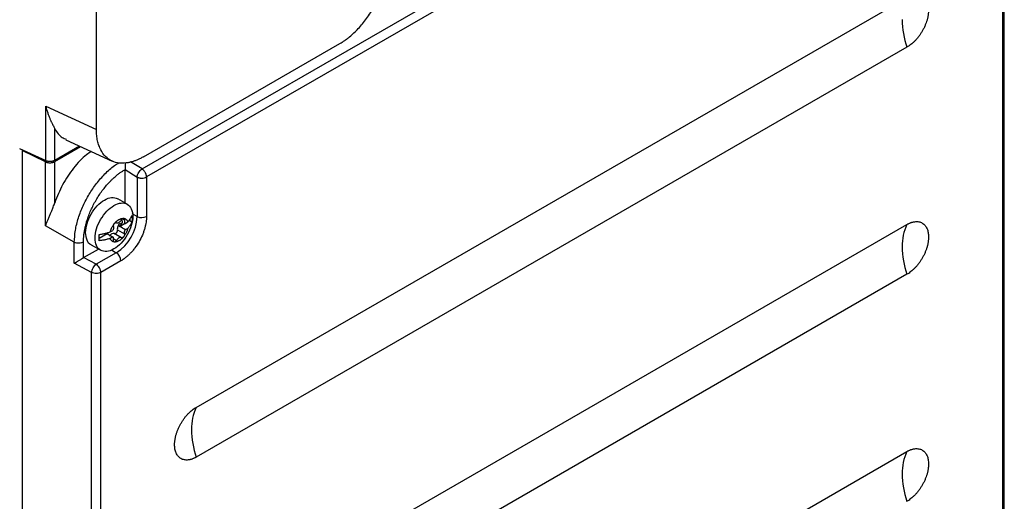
# Model space of a CAD drawing. Header units: millimetres. Extents: x 185.5 to 214.8, y 173.6 to 227.8.
# Tile 10 of 17: x 200 to 214.7, y 192.9 to 200.2. Entities that reach past the tile are written whole.
import ezdxf

# ---------------------------------------------------------------- set-up
doc = ezdxf.new("R2010")
doc.units = ezdxf.units.MM

msp = doc.modelspace()

# ---------------------------------------------------------------- linework, layer by layer
at = {"color": 7, "linetype": 'Continuous', "lineweight": 25}
for p, q in [((201.111, 198.514), (201.111, 208.877)), ((201.796, 197.922), (213.966, 204.946)), ((214.033, 204.826), (201.863, 197.802)), ((214.72, 204.184), (214.72, 181.844)), ((214.749, 181.885), (214.749, 204.225)), ((202.609, 194.338), (213.286, 200.501)), ((201.817, 198.106), (204.768, 199.809)), ((213.286, 199.752), (202.609, 193.59)), ((200.348, 198.866), (201.111, 198.514)), ((200.348, 198.051), (200.348, 198.866)), ((200.486, 198.057), (200.486, 198.525)), ((200.653, 198.362), (201.345, 198.042)), ((199.957, 198.231), (200.348, 198.051)), ((200.007, 198.208), (199.996, 198.201)), ((200.484, 198.033), (200.875, 198.259)), ((200.486, 198.057), (200.854, 198.269)), ((199.996, 198.201), (199.996, 178.66)), ((200.346, 198.029), (199.996, 198.201)), ((200.346, 197.069), (200.346, 198.029)), ((200.484, 197.414), (200.484, 198.033)), ((201.541, 197.411), (201.541, 197.915)), ((201.542, 197.915), (201.723, 197.801)), ((201.723, 197.801), (201.723, 197.207)), ((201.863, 197.802), (201.863, 197.208)), ((201.573, 197.393), (201.43, 197.475)), ((201.612, 197.175), (201.612, 197.148)), ((200.778, 196.82), (200.346, 197.069)), ((201.459, 197.059), (201.54, 197.106)), ((201.482, 197.088), (201.461, 197.1)), ((201.542, 197.105), (201.581, 197.127)), ((201.581, 197.029), (201.542, 197.007)), ((201.583, 197.131), (201.612, 197.148)), ((201.612, 197.148), (201.644, 197.129)), ((202.609, 190.925), (213.286, 197.087)), ((201.149, 196.88), (201.27, 196.95)), ((201.318, 196.976), (201.357, 196.998)), ((201.357, 196.9), (201.318, 196.878)), ((201.485, 196.889), (201.379, 196.95)), ((201.426, 197.009), (201.532, 196.948)), ((200.778, 196.506), (200.778, 196.82)), ((200.917, 196.589), (200.916, 196.822)), ((201.03, 196.783), (201.174, 196.7)), ((200.917, 196.589), (201.141, 196.718)), ((201.107, 196.489), (200.918, 196.589)), ((201.408, 196.663), (201.107, 196.489)), ((201.038, 196.365), (200.778, 196.506)), ((201.478, 196.541), (201.176, 196.367)), ((201.038, 174.025), (201.038, 196.365)), ((201.176, 174.028), (201.176, 196.367)), ((213.286, 196.339), (202.609, 190.176)), ((202.609, 187.511), (213.286, 193.674))]:
    msp.add_line(p, q, dxfattribs=at)
at = {"color": 8, "linetype": 'Continuous', "lineweight": 25}
for p, q in [((201.796, 197.922), (201.623, 198.029)), ((201.532, 197.152), (201.503, 197.169)), ((201.723, 197.207), (201.649, 197.249)), ((201.369, 196.875), (201.414, 196.848)), ((201.336, 196.707), (201.408, 196.663))]:
    msp.add_line(p, q, dxfattribs=at)
at = {"color": 7, "linetype": 'Continuous', "lineweight": 25}
for centre, radius, start, end in [((214.582, 200.187), 1.367, 180.8094, 198.5278), ((201.04, 197.238), 0.683, 302.6023, 357.3977), ((201.792, 197.345), 0.154, 243.24, 297.3371), ((213.946, 196.773), 0.731, 154.5377, 181.5151), ((214.582, 196.773), 1.367, 180.8094, 198.5278), ((201.324, 196.534), 0.154, 2.6492, 56.7734), ((203.269, 194.024), 0.731, 154.5377, 181.5151), ((203.905, 194.024), 1.367, 180.8094, 198.5278), ((213.946, 193.359), 0.731, 154.5377, 181.5151), ((214.582, 193.359), 1.367, 180.8094, 198.5278)]:
    msp.add_arc(centre, radius, start, end, dxfattribs=at)
for points, knots in [([(204.768, 199.809), (204.775, 199.813), (204.789, 199.821), (204.811, 199.835), (204.832, 199.849), (204.854, 199.864), (204.875, 199.88), (204.912, 199.908), (204.963, 199.952), (205.029, 200.016), (205.093, 200.087), (205.176, 200.19), (205.271, 200.333), (205.347, 200.487), (205.396, 200.611), (205.425, 200.702), (205.447, 200.79), (205.461, 200.866), (205.469, 200.929), (205.473, 200.981), (205.474, 201.015), (205.474, 201.032)], [0, 0, 0, 0, 0.019474, 0.038913, 0.058334, 0.077754, 0.097194, 0.116669, 0.178435, 0.240221, 0.304525, 0.368853, 0.500007, 0.63116, 0.695454, 0.759792, 0.821544, 0.883344, 0.92224, 0.961077, 1, 1, 1, 1]), ([(213.61, 200.313), (213.61, 200.307), (213.61, 200.296), (213.609, 200.277), (213.607, 200.259), (213.605, 200.24), (213.602, 200.221), (213.598, 200.202), (213.593, 200.182), (213.586, 200.155), (213.575, 200.12), (213.558, 200.078), (213.538, 200.035), (213.516, 199.994), (213.491, 199.954), (213.464, 199.915), (213.436, 199.88), (213.407, 199.848), (213.377, 199.819), (213.347, 199.793), (213.317, 199.771), (213.297, 199.758), (213.286, 199.752)], [0, 0, 0, 0, 0.030233, 0.060268, 0.090169, 0.120005, 0.149844, 0.179752, 0.209798, 0.240047, 0.304323, 0.368671, 0.434315, 0.500032, 0.565676, 0.631394, 0.695669, 0.760018, 0.82027, 0.879991, 0.939721, 1, 1, 1, 1]), ([(200.348, 198.866), (200.35, 198.86), (200.354, 198.844), (200.364, 198.811), (200.378, 198.767), (200.395, 198.721), (200.413, 198.676), (200.432, 198.634), (200.449, 198.599), (200.463, 198.57), (200.475, 198.546), (200.482, 198.532), (200.486, 198.525)], [0, 0, 0, 0, 0.04349, 0.124781, 0.249884, 0.38447, 0.500097, 0.629884, 0.749612, 0.835806, 0.919211, 1, 1, 1, 1]), ([(200.486, 198.525), (200.517, 198.474), (200.562, 198.402), (200.636, 198.378), (200.657, 198.37)], [0, 0, 0, 0, 0.712174, 1, 1, 1, 1]), ([(201.817, 198.106), (201.809, 198.101), (201.794, 198.093), (201.771, 198.081), (201.748, 198.07), (201.726, 198.06), (201.704, 198.051), (201.682, 198.043), (201.66, 198.035), (201.639, 198.029), (201.618, 198.024), (201.597, 198.019), (201.577, 198.015), (201.518, 198.007), (201.426, 198.009), (201.314, 198.05), (201.223, 198.127), (201.173, 198.21), (201.148, 198.274), (201.137, 198.309), (201.127, 198.346), (201.12, 198.385), (201.115, 198.426), (201.112, 198.469), (201.111, 198.499), (201.111, 198.514)], [0, 0, 0, 0, 0.020819, 0.041493, 0.062023, 0.08241, 0.102652, 0.12275, 0.142705, 0.162516, 0.182183, 0.201707, 0.221087, 0.240324, 0.37109, 0.50001, 0.628926, 0.759696, 0.792757, 0.826241, 0.860147, 0.894475, 0.929227, 0.964402, 1, 1, 1, 1]), ([(200.348, 198.051), (200.351, 198.049), (200.356, 198.047), (200.365, 198.044), (200.373, 198.042), (200.381, 198.041), (200.389, 198.04), (200.397, 198.039), (200.404, 198.038), (200.411, 198.038), (200.422, 198.039), (200.437, 198.04), (200.456, 198.044), (200.472, 198.05), (200.481, 198.054), (200.486, 198.057)], [0, 0, 0, 0, 0.069317, 0.135209, 0.197674, 0.256714, 0.312327, 0.364513, 0.413273, 0.458605, 0.500511, 0.630175, 0.756638, 0.87991, 1, 1, 1, 1]), ([(201.035, 198.185), (201.01, 198.17), (200.915, 198.11), (200.762, 197.938), (200.591, 197.69), (200.52, 197.506), (200.484, 197.414)], [0, 0, 0, 0, 0.103508, 0.401872, 0.699341, 1, 1, 1, 1]), ([(200.346, 198.029), (200.349, 198.028), (200.353, 198.026), (200.361, 198.023), (200.369, 198.021), (200.38, 198.018), (200.396, 198.016), (200.416, 198.015), (200.436, 198.017), (200.454, 198.021), (200.47, 198.026), (200.479, 198.031), (200.484, 198.033)], [0, 0, 0, 0, 0.060417, 0.12037, 0.180365, 0.240911, 0.370376, 0.500177, 0.629624, 0.759409, 0.879618, 1, 1, 1, 1]), ([(200.916, 196.822), (200.916, 196.83), (200.916, 196.847), (200.917, 196.873), (200.919, 196.899), (200.921, 196.925), (200.925, 196.952), (200.929, 196.979), (200.935, 197.015), (200.945, 197.059), (200.957, 197.106), (200.969, 197.147), (200.981, 197.185), (200.995, 197.224), (201.01, 197.263), (201.032, 197.315), (201.063, 197.379), (201.104, 197.454), (201.149, 197.527), (201.198, 197.597), (201.25, 197.663), (201.296, 197.714), (201.333, 197.753), (201.371, 197.79), (201.406, 197.82), (201.445, 197.851), (201.477, 197.873), (201.511, 197.896), (201.532, 197.909), (201.541, 197.915)], [0, 0, 0, 0, 0.0219677, 0.0439449, 0.0659276, 0.0879119, 0.1098943, 0.1318715, 0.1542448, 0.1974665, 0.237988, 0.2637695, 0.2952315, 0.3266927, 0.3566067, 0.3867475, 0.4482661, 0.5097778, 0.5714193, 0.6322845, 0.6935982, 0.7549117, 0.7857276, 0.8159453, 0.8756676, 0.8949406, 0.9363169, 0.971781, 1, 1, 1, 1]), ([(201.543, 198.013), (201.543, 198.008), (201.544, 197.997), (201.543, 197.977), (201.543, 197.956), (201.542, 197.934), (201.542, 197.921), (201.542, 197.915)], [0, 0, 0, 0, 0.154517, 0.375164, 0.57724, 0.791066, 1, 1, 1, 1]), ([(201.723, 197.801), (201.723, 197.822), (201.732, 197.847), (201.759, 197.892), (201.778, 197.911), (201.796, 197.922)], [0, 0, 0, 0, 0.5, 0.5, 1, 1, 1, 1]), ([(201.863, 197.802), (201.863, 197.804), (201.862, 197.81), (201.861, 197.819), (201.859, 197.828), (201.857, 197.838), (201.853, 197.848), (201.849, 197.858), (201.842, 197.871), (201.833, 197.886), (201.822, 197.9), (201.809, 197.912), (201.801, 197.918), (201.796, 197.922)], [0, 0, 0, 0, 0.067513, 0.134507, 0.202252, 0.271874, 0.344304, 0.420265, 0.500265, 0.621247, 0.759446, 0.863499, 1, 1, 1, 1]), ([(201.723, 197.801), (201.725, 197.8), (201.729, 197.797), (201.737, 197.794), (201.745, 197.791), (201.755, 197.789), (201.764, 197.787), (201.774, 197.786), (201.781, 197.785), (201.787, 197.785), (201.79, 197.785), (201.791, 197.785), (201.792, 197.785), (201.792, 197.785), (201.793, 197.785), (201.793, 197.785), (201.793, 197.785), (201.793, 197.785), (201.793, 197.785), (201.793, 197.785), (201.793, 197.785), (201.793, 197.785), (201.793, 197.785), (201.793, 197.785), (201.793, 197.785), (201.793, 197.785), (201.793, 197.785), (201.793, 197.785), (201.793, 197.785), (201.793, 197.785), (201.793, 197.785), (201.793, 197.785), (201.793, 197.785), (201.793, 197.785), (201.793, 197.785), (201.793, 197.785), (201.793, 197.785), (201.793, 197.785), (201.793, 197.785), (201.793, 197.785), (201.793, 197.785), (201.793, 197.785), (201.793, 197.785), (201.793, 197.785), (201.793, 197.785), (201.793, 197.785), (201.793, 197.785), (201.793, 197.785), (201.793, 197.785), (201.793, 197.785), (201.793, 197.785), (201.793, 197.785), (201.793, 197.785), (201.793, 197.785), (201.793, 197.785), (201.793, 197.785), (201.793, 197.785), (201.793, 197.785), (201.793, 197.785)], [0, 0, 0, 0, 0.12011, 0.240219, 0.360329, 0.480438, 0.663238, 0.737497, 0.868383, 0.934145, 0.967067, 0.983533, 0.991766, 0.995883, 0.995947, 0.996012, 0.996076, 0.99614, 0.996205, 0.996269, 0.996333, 0.996398, 0.996462, 0.996526, 0.996591, 0.996655, 0.996719, 0.996784, 0.996848, 0.996912, 0.996977, 0.997041, 0.997105, 0.99717, 0.997234, 0.997298, 0.997363, 0.997427, 0.997491, 0.997556, 0.99762, 0.997684, 0.997749, 0.997813, 0.997877, 0.997942, 0.998006, 0.99807, 0.998135, 0.998199, 0.998263, 0.998328, 0.998392, 0.998456, 0.99852, 0.998585, 0.998649, 1, 1, 1, 1]), ([(200.947, 196.966), (200.952, 197.011), (200.96, 197.101), (201.026, 197.248), (201.119, 197.374), (201.23, 197.463), (201.343, 197.505), (201.401, 197.485), (201.43, 197.475)], [0, 0, 0, 0, 0.166685, 0.333371, 0.500056, 0.666741, 0.833426, 1, 1, 1, 1]), ([(200.346, 197.069), (200.349, 197.075), (200.353, 197.089), (200.361, 197.109), (200.37, 197.131), (200.379, 197.153), (200.389, 197.177), (200.4, 197.201), (200.414, 197.234), (200.43, 197.272), (200.447, 197.313), (200.461, 197.349), (200.473, 197.382), (200.48, 197.404), (200.484, 197.414)], [0, 0, 0, 0, 0.066684, 0.13496, 0.204828, 0.27629, 0.349345, 0.423995, 0.500239, 0.637312, 0.749617, 0.839325, 0.922768, 1, 1, 1, 1]), ([(201.091, 196.883), (201.091, 196.926), (201.098, 196.973), (201.126, 197.068), (201.147, 197.116), (201.2, 197.207), (201.231, 197.249), (201.299, 197.322), (201.336, 197.352), (201.373, 197.373)], [0, 0, 0, 0, 0.25, 0.25, 0.5, 0.5, 0.75, 0.75, 1, 1, 1, 1]), ([(201.373, 197.373), (201.41, 197.394), (201.447, 197.407), (201.516, 197.414), (201.547, 197.408), (201.6, 197.378), (201.62, 197.353), (201.649, 197.291), (201.656, 197.252), (201.656, 197.209)], [0, 0, 0, 0, 0.25, 0.25, 0.5, 0.5, 0.75, 0.75, 1, 1, 1, 1]), ([(201.656, 197.209), (201.656, 197.167), (201.649, 197.12), (201.62, 197.024), (201.6, 196.976), (201.547, 196.885), (201.516, 196.843), (201.447, 196.771), (201.41, 196.741), (201.373, 196.72)], [0, 0, 0, 0, 0.25, 0.25, 0.5, 0.5, 0.75, 0.75, 1, 1, 1, 1]), ([(201.449, 197.162), (201.453, 197.164), (201.46, 197.168), (201.47, 197.172), (201.481, 197.176), (201.491, 197.178), (201.501, 197.18), (201.507, 197.18), (201.51, 197.181)], [0, 0, 0, 0, 0.168267, 0.334371, 0.499454, 0.664669, 0.831152, 1, 1, 1, 1]), ([(201.863, 197.208), (201.863, 197.203), (201.863, 197.192), (201.862, 197.175), (201.86, 197.158), (201.859, 197.141), (201.855, 197.114), (201.848, 197.077), (201.836, 197.028), (201.82, 196.979), (201.794, 196.911), (201.752, 196.828), (201.7, 196.75), (201.655, 196.693), (201.62, 196.654), (201.584, 196.62), (201.552, 196.592), (201.525, 196.572), (201.501, 196.555), (201.486, 196.546), (201.478, 196.541)], [0, 0, 0, 0, 0.023334, 0.046627, 0.069908, 0.093211, 0.116565, 0.178298, 0.240092, 0.304399, 0.368768, 0.500006, 0.631244, 0.695551, 0.759919, 0.821652, 0.883446, 0.922308, 0.961111, 1, 1, 1, 1]), ([(201.485, 197.156), (201.486, 197.158), (201.488, 197.161), (201.491, 197.165), (201.495, 197.17), (201.499, 197.174), (201.503, 197.177), (201.505, 197.178)], [0, 0, 0, 0, 0.166598, 0.332302, 0.500208, 0.749373, 1, 1, 1, 1]), ([(201.51, 197.181), (201.512, 197.181), (201.515, 197.182), (201.519, 197.182), (201.523, 197.181), (201.525, 197.18), (201.526, 197.179)], [0, 0, 0, 0, 0.253885, 0.499716, 0.745702, 1, 1, 1, 1]), ([(201.526, 197.179), (201.529, 197.178), (201.534, 197.177), (201.541, 197.175), (201.548, 197.171), (201.554, 197.167), (201.561, 197.161), (201.568, 197.152), (201.576, 197.141), (201.579, 197.132), (201.581, 197.127)], [0, 0, 0, 0, 0.099828, 0.199319, 0.298904, 0.399016, 0.500082, 0.666075, 0.832083, 1, 1, 1, 1]), ([(201.526, 197.179), (201.527, 197.178), (201.529, 197.176), (201.531, 197.173), (201.533, 197.168), (201.533, 197.161), (201.532, 197.155), (201.532, 197.152)], [0, 0, 0, 0, 0.16689, 0.332096, 0.500312, 0.749414, 1, 1, 1, 1]), ([(201.581, 197.127), (201.585, 197.131), (201.593, 197.14), (201.603, 197.153), (201.613, 197.167), (201.622, 197.18), (201.631, 197.195), (201.638, 197.209), (201.642, 197.218), (201.644, 197.223)], [0, 0, 0, 0, 0.140227, 0.28133, 0.423309, 0.566165, 0.709898, 0.854509, 1, 1, 1, 1]), ([(201.644, 197.223), (201.644, 197.217), (201.645, 197.203), (201.646, 197.184), (201.646, 197.165), (201.645, 197.147), (201.644, 197.135), (201.644, 197.129)], [0, 0, 0, 0, 0.200105, 0.400053, 0.599947, 0.799895, 1, 1, 1, 1]), ([(201.318, 196.976), (201.319, 196.979), (201.321, 196.987), (201.325, 196.999), (201.329, 197.011), (201.334, 197.023), (201.34, 197.037), (201.349, 197.054), (201.36, 197.073), (201.368, 197.084), (201.373, 197.09)], [0, 0, 0, 0, 0.101107, 0.201259, 0.300867, 0.40034, 0.500082, 0.667898, 0.833871, 1, 1, 1, 1]), ([(201.367, 197.057), (201.369, 197.049), (201.37, 197.04), (201.366, 197.019), (201.362, 197.008), (201.357, 196.998)], [0, 0, 0, 0, 0.5, 0.5, 1, 1, 1, 1]), ([(201.367, 197.057), (201.367, 197.058), (201.366, 197.061), (201.366, 197.065), (201.366, 197.07), (201.367, 197.076), (201.369, 197.081), (201.37, 197.084)], [0, 0, 0, 0, 0.166598, 0.332302, 0.500208, 0.749373, 1, 1, 1, 1]), ([(201.373, 197.09), (201.374, 197.092), (201.375, 197.096), (201.379, 197.102), (201.384, 197.107), (201.387, 197.109), (201.389, 197.11)], [0, 0, 0, 0, 0.254298, 0.500284, 0.746115, 1, 1, 1, 1]), ([(201.389, 197.11), (201.392, 197.114), (201.398, 197.121), (201.408, 197.131), (201.418, 197.14), (201.428, 197.148), (201.439, 197.155), (201.446, 197.16), (201.449, 197.162)], [0, 0, 0, 0, 0.168848, 0.335331, 0.500546, 0.665629, 0.831733, 1, 1, 1, 1]), ([(201.389, 197.11), (201.39, 197.111), (201.393, 197.114), (201.398, 197.116), (201.403, 197.118), (201.409, 197.118), (201.412, 197.116), (201.414, 197.115)], [0, 0, 0, 0, 0.1668899, 0.3320963, 0.5003119, 0.7494138, 1, 1, 1, 1]), ([(201.414, 197.115), (201.415, 197.115), (201.418, 197.113), (201.421, 197.112), (201.426, 197.111), (201.432, 197.112), (201.44, 197.113), (201.449, 197.118), (201.459, 197.125), (201.469, 197.134), (201.478, 197.144), (201.482, 197.152), (201.485, 197.156)], [0, 0, 0, 0, 0.062799, 0.125001, 0.187262, 0.250239, 0.374965, 0.500158, 0.624883, 0.750076, 0.874919, 1, 1, 1, 1]), ([(201.461, 197.1), (201.448, 197.089), (201.437, 197.073), (201.424, 197.039), (201.422, 197.021), (201.426, 197.009)], [0, 0, 0, 0, 0.5, 0.5, 1, 1, 1, 1]), ([(201.482, 197.088), (201.491, 197.095), (201.498, 197.106), (201.505, 197.129), (201.505, 197.139), (201.5, 197.146)], [0, 0, 0, 0, 0.5, 0.5, 1, 1, 1, 1]), ([(201.581, 197.029), (201.58, 197.025), (201.578, 197.017), (201.574, 197.005), (201.57, 196.993), (201.565, 196.982), (201.559, 196.967), (201.55, 196.951), (201.539, 196.932), (201.531, 196.92), (201.526, 196.914)], [0, 0, 0, 0, 0.101107, 0.201259, 0.300867, 0.40034, 0.500082, 0.667898, 0.833871, 1, 1, 1, 1]), ([(201.532, 197.152), (201.531, 197.149), (201.53, 197.144), (201.53, 197.137), (201.53, 197.13), (201.531, 197.121), (201.534, 197.112), (201.539, 197.107), (201.542, 197.105)], [0, 0, 0, 0, 0.125564, 0.249477, 0.373768, 0.500448, 0.749481, 1, 1, 1, 1]), ([(201.644, 197.129), (201.642, 197.123), (201.638, 197.113), (201.631, 197.099), (201.622, 197.084), (201.613, 197.07), (201.603, 197.056), (201.593, 197.042), (201.585, 197.034), (201.581, 197.029)], [0, 0, 0, 0, 0.145491, 0.290102, 0.433835, 0.576691, 0.71867, 0.859773, 1, 1, 1, 1]), ([(213.286, 197.087), (213.292, 197.09), (213.302, 197.096), (213.317, 197.103), (213.332, 197.11), (213.347, 197.116), (213.362, 197.121), (213.377, 197.125), (213.391, 197.128), (213.411, 197.131), (213.436, 197.132), (213.464, 197.129), (213.491, 197.122), (213.516, 197.11), (213.538, 197.095), (213.558, 197.075), (213.575, 197.052), (213.588, 197.026), (213.598, 196.997), (213.605, 196.967), (213.61, 196.935), (213.61, 196.912), (213.61, 196.9)], [0, 0, 0, 0, 0.030233, 0.060268, 0.090169, 0.120005, 0.149844, 0.179752, 0.209798, 0.240047, 0.304323, 0.368671, 0.434315, 0.500032, 0.565676, 0.631394, 0.695669, 0.760018, 0.82027, 0.879991, 0.939721, 1, 1, 1, 1]), ([(201.03, 196.782), (201.03, 196.782), (201, 196.788), (200.962, 196.849), (200.952, 196.927), (200.947, 196.966)], [0, 0, 0, 0, 0.000335, 0.500167, 1, 1, 1, 1]), ([(201.373, 196.72), (201.336, 196.698), (201.299, 196.685), (201.231, 196.679), (201.2, 196.685), (201.147, 196.715), (201.126, 196.739), (201.098, 196.802), (201.091, 196.84), (201.091, 196.883)], [0, 0, 0, 0, 0.25, 0.25, 0.5, 0.5, 0.75, 0.75, 1, 1, 1, 1]), ([(201.149, 196.938), (201.157, 196.939), (201.174, 196.941), (201.2, 196.946), (201.224, 196.951), (201.249, 196.956), (201.272, 196.962), (201.296, 196.969), (201.311, 196.973), (201.318, 196.976)], [0, 0, 0, 0, 0.145491, 0.290102, 0.433835, 0.576691, 0.71867, 0.859773, 1, 1, 1, 1]), ([(201.149, 196.843), (201.149, 196.849), (201.15, 196.861), (201.151, 196.879), (201.151, 196.898), (201.15, 196.918), (201.149, 196.931), (201.149, 196.938)], [0, 0, 0, 0, 0.200105, 0.400053, 0.599947, 0.799895, 1, 1, 1, 1]), ([(201.318, 196.878), (201.311, 196.875), (201.296, 196.871), (201.272, 196.865), (201.249, 196.859), (201.224, 196.854), (201.2, 196.85), (201.174, 196.846), (201.157, 196.844), (201.149, 196.843)], [0, 0, 0, 0, 0.140227, 0.28133, 0.423309, 0.566165, 0.709898, 0.854509, 1, 1, 1, 1]), ([(201.379, 196.95), (201.37, 196.956), (201.357, 196.955), (201.33, 196.94), (201.317, 196.926), (201.308, 196.91)], [0, 0, 0, 0, 0.5, 0.5, 1, 1, 1, 1]), ([(201.373, 196.826), (201.37, 196.826), (201.365, 196.827), (201.358, 196.83), (201.351, 196.833), (201.345, 196.838), (201.338, 196.844), (201.331, 196.852), (201.323, 196.864), (201.32, 196.873), (201.318, 196.878)], [0, 0, 0, 0, 0.099828, 0.199319, 0.298904, 0.399016, 0.500082, 0.666075, 0.832083, 1, 1, 1, 1]), ([(201.367, 196.853), (201.368, 196.855), (201.369, 196.86), (201.369, 196.868), (201.369, 196.875), (201.368, 196.883), (201.365, 196.893), (201.36, 196.898), (201.357, 196.9)], [0, 0, 0, 0, 0.125564, 0.249477, 0.373768, 0.500448, 0.749481, 1, 1, 1, 1]), ([(201.379, 196.95), (201.38, 196.95), (201.382, 196.949), (201.385, 196.948), (201.389, 196.948), (201.393, 196.949), (201.397, 196.951), (201.399, 196.952)], [0, 0, 0, 0, 0.166598, 0.332302, 0.500208, 0.749373, 1, 1, 1, 1]), ([(201.399, 196.952), (201.401, 196.953), (201.403, 196.955), (201.408, 196.958), (201.412, 196.963), (201.417, 196.97), (201.422, 196.978), (201.425, 196.986), (201.427, 196.995), (201.427, 197.002), (201.426, 197.007), (201.426, 197.009)], [0, 0, 0, 0, 0.083068, 0.165796, 0.250191, 0.373709, 0.500115, 0.623629, 0.750035, 0.874284, 1, 1, 1, 1]), ([(201.485, 196.889), (201.484, 196.89), (201.481, 196.891), (201.477, 196.893), (201.473, 196.893), (201.467, 196.893), (201.459, 196.891), (201.449, 196.887), (201.44, 196.88), (201.43, 196.871), (201.421, 196.86), (201.416, 196.852), (201.414, 196.848)], [0, 0, 0, 0, 0.062799, 0.125001, 0.187262, 0.250239, 0.374965, 0.500158, 0.624883, 0.750076, 0.874919, 1, 1, 1, 1]), ([(201.51, 196.894), (201.507, 196.891), (201.501, 196.884), (201.491, 196.874), (201.481, 196.865), (201.47, 196.857), (201.46, 196.849), (201.453, 196.845), (201.449, 196.843)], [0, 0, 0, 0, 0.168848, 0.335331, 0.500546, 0.665629, 0.831733, 1, 1, 1, 1]), ([(201.505, 196.891), (201.504, 196.89), (201.501, 196.889), (201.498, 196.888), (201.494, 196.887), (201.489, 196.887), (201.486, 196.889), (201.485, 196.889)], [0, 0, 0, 0, 0.166598, 0.332302, 0.500208, 0.749373, 1, 1, 1, 1]), ([(201.526, 196.914), (201.525, 196.912), (201.523, 196.909), (201.519, 196.903), (201.515, 196.898), (201.512, 196.896), (201.51, 196.894)], [0, 0, 0, 0, 0.254298, 0.500284, 0.746115, 1, 1, 1, 1]), ([(201.532, 196.948), (201.532, 196.946), (201.533, 196.943), (201.533, 196.938), (201.532, 196.931), (201.531, 196.923), (201.528, 196.917), (201.526, 196.914)], [0, 0, 0, 0, 0.16689, 0.332096, 0.500312, 0.749414, 1, 1, 1, 1]), ([(201.532, 196.948), (201.53, 196.955), (201.529, 196.965), (201.533, 196.985), (201.536, 196.996), (201.542, 197.007)], [0, 0, 0, 0, 0.5, 0.5, 1, 1, 1, 1]), ([(213.61, 196.9), (213.61, 196.894), (213.61, 196.882), (213.609, 196.864), (213.607, 196.845), (213.605, 196.827), (213.602, 196.808), (213.598, 196.788), (213.593, 196.769), (213.586, 196.742), (213.575, 196.707), (213.558, 196.664), (213.538, 196.622), (213.516, 196.58), (213.491, 196.54), (213.464, 196.502), (213.436, 196.466), (213.407, 196.434), (213.377, 196.405), (213.347, 196.38), (213.317, 196.357), (213.297, 196.345), (213.286, 196.339)], [0, 0, 0, 0, 0.030233, 0.060268, 0.090169, 0.120005, 0.149844, 0.179752, 0.209798, 0.240047, 0.304323, 0.368671, 0.434315, 0.500032, 0.565676, 0.631394, 0.695669, 0.760018, 0.82027, 0.879991, 0.939721, 1, 1, 1, 1]), ([(200.916, 196.822), (200.898, 196.811), (200.873, 196.805), (200.822, 196.804), (200.797, 196.81), (200.778, 196.82)], [0, 0, 0, 0, 0.5, 0.5, 1, 1, 1, 1]), ([(201.373, 196.826), (201.372, 196.826), (201.37, 196.828), (201.368, 196.832), (201.366, 196.837), (201.366, 196.844), (201.367, 196.85), (201.367, 196.853)], [0, 0, 0, 0, 0.16689, 0.332096, 0.500312, 0.749414, 1, 1, 1, 1]), ([(201.389, 196.824), (201.387, 196.824), (201.384, 196.823), (201.379, 196.823), (201.375, 196.824), (201.374, 196.825), (201.373, 196.826)], [0, 0, 0, 0, 0.253885, 0.499716, 0.745702, 1, 1, 1, 1]), ([(201.449, 196.843), (201.446, 196.841), (201.439, 196.837), (201.428, 196.832), (201.418, 196.829), (201.408, 196.826), (201.398, 196.825), (201.392, 196.824), (201.389, 196.824)], [0, 0, 0, 0, 0.168267, 0.334371, 0.499454, 0.664669, 0.831152, 1, 1, 1, 1]), ([(201.414, 196.848), (201.413, 196.847), (201.411, 196.844), (201.408, 196.839), (201.404, 196.835), (201.399, 196.83), (201.396, 196.828), (201.394, 196.827)], [0, 0, 0, 0, 0.166598, 0.332302, 0.500208, 0.749373, 1, 1, 1, 1]), ([(200.778, 196.506), (200.78, 196.507), (200.785, 196.509), (200.792, 196.513), (200.798, 196.517), (200.804, 196.52), (200.813, 196.526), (200.828, 196.534), (200.847, 196.546), (200.867, 196.557), (200.883, 196.568), (200.896, 196.576), (200.907, 196.582), (200.913, 196.586), (200.916, 196.588)], [0, 0, 0, 0, 0.0700149, 0.132482, 0.1874021, 0.2347766, 0.274608, 0.4235681, 0.5512811, 0.6807251, 0.7963168, 0.8667062, 0.9343279, 1, 1, 1, 1]), ([(201.038, 196.365), (201.039, 196.386), (201.046, 196.412), (201.072, 196.458), (201.089, 196.478), (201.107, 196.489)], [0, 0, 0, 0, 0.5, 0.5, 1, 1, 1, 1]), ([(201.176, 196.367), (201.176, 196.37), (201.176, 196.375), (201.175, 196.382), (201.174, 196.389), (201.173, 196.395), (201.17, 196.404), (201.165, 196.418), (201.159, 196.43), (201.156, 196.436)], [0, 0, 0, 0, 0.121961, 0.231021, 0.327179, 0.410432, 0.480777, 0.740516, 1, 1, 1, 1]), ([(201.176, 196.367), (201.158, 196.357), (201.133, 196.351), (201.083, 196.35), (201.057, 196.355), (201.038, 196.365)], [0, 0, 0, 0, 0.5, 0.5, 1, 1, 1, 1]), ([(202.285, 193.777), (202.285, 193.783), (202.285, 193.795), (202.286, 193.813), (202.288, 193.832), (202.291, 193.85), (202.294, 193.869), (202.298, 193.889), (202.302, 193.908), (202.31, 193.935), (202.321, 193.97), (202.338, 194.013), (202.357, 194.055), (202.38, 194.097), (202.404, 194.137), (202.431, 194.175), (202.46, 194.211), (202.489, 194.243), (202.519, 194.272), (202.548, 194.297), (202.579, 194.32), (202.599, 194.332), (202.609, 194.338)], [0, 0, 0, 0, 0.030233, 0.060268, 0.090169, 0.120005, 0.149844, 0.179752, 0.209798, 0.240047, 0.304323, 0.368671, 0.434315, 0.500032, 0.565676, 0.631394, 0.695669, 0.760018, 0.82027, 0.879991, 0.939721, 1, 1, 1, 1]), ([(202.609, 193.59), (202.604, 193.587), (202.594, 193.581), (202.579, 193.574), (202.563, 193.567), (202.548, 193.561), (202.534, 193.556), (202.519, 193.552), (202.504, 193.549), (202.484, 193.546), (202.46, 193.545), (202.431, 193.548), (202.404, 193.555), (202.38, 193.567), (202.357, 193.582), (202.338, 193.602), (202.321, 193.625), (202.308, 193.651), (202.297, 193.68), (202.29, 193.71), (202.286, 193.742), (202.285, 193.765), (202.285, 193.777)], [0, 0, 0, 0, 0.030233, 0.060268, 0.090169, 0.120005, 0.149844, 0.179752, 0.209798, 0.240047, 0.304323, 0.368671, 0.434315, 0.500032, 0.565676, 0.631394, 0.695669, 0.760018, 0.82027, 0.879991, 0.939721, 1, 1, 1, 1]), ([(213.286, 193.674), (213.292, 193.676), (213.302, 193.682), (213.317, 193.69), (213.332, 193.696), (213.347, 193.702), (213.362, 193.707), (213.377, 193.711), (213.391, 193.714), (213.411, 193.717), (213.436, 193.718), (213.464, 193.716), (213.491, 193.708), (213.516, 193.697), (213.538, 193.681), (213.558, 193.661), (213.575, 193.638), (213.588, 193.612), (213.598, 193.584), (213.605, 193.554), (213.61, 193.521), (213.61, 193.498), (213.61, 193.486)], [0, 0, 0, 0, 0.030233, 0.060268, 0.090169, 0.120005, 0.149844, 0.179752, 0.209798, 0.240047, 0.304323, 0.368671, 0.434315, 0.500032, 0.565676, 0.631394, 0.695669, 0.760018, 0.82027, 0.879991, 0.939721, 1, 1, 1, 1]), ([(213.61, 193.486), (213.61, 193.48), (213.61, 193.468), (213.609, 193.45), (213.607, 193.432), (213.605, 193.413), (213.602, 193.394), (213.598, 193.375), (213.593, 193.355), (213.586, 193.328), (213.575, 193.293), (213.558, 193.251), (213.538, 193.208), (213.516, 193.167), (213.491, 193.126), (213.464, 193.088), (213.436, 193.053), (213.407, 193.02), (213.377, 192.992), (213.347, 192.966), (213.317, 192.944), (213.297, 192.931), (213.286, 192.925)], [0, 0, 0, 0, 0.030233, 0.060268, 0.090169, 0.120005, 0.149844, 0.179752, 0.209798, 0.240047, 0.304323, 0.368671, 0.434315, 0.500032, 0.565676, 0.631394, 0.695669, 0.760018, 0.82027, 0.879991, 0.939721, 1, 1, 1, 1])]:
    msp.add_open_spline(points, degree=3, knots=knots, dxfattribs=at)
at = {"color": 8, "linetype": 'Continuous', "lineweight": 25}
msp.add_open_spline([(200.778, 196.82), (200.781, 196.879), (200.788, 196.996), (200.836, 197.185), (200.907, 197.369), (200.999, 197.544), (201.11, 197.707), (201.238, 197.853), (201.353, 197.959), (201.425, 198.002), (201.447, 198.015)], degree=3, knots=[0, 0, 0, 0, 0.1400911, 0.2764623, 0.4091322, 0.5381207, 0.6670161, 0.799928, 0.9368757, 1, 1, 1, 1], dxfattribs=at)
at = {"color": 7, "linetype": 'Continuous', "lineweight": 25}
for points in [[(201.793, 197.785), (201.819, 197.785), (201.844, 197.791), (201.863, 197.802)], [(201.505, 197.178), (201.506, 197.179), (201.508, 197.18), (201.509, 197.18), (201.51, 197.181)], [(201.37, 197.084), (201.37, 197.085), (201.371, 197.087), (201.372, 197.089), (201.373, 197.09)], [(201.459, 197.059), (201.465, 197.07), (201.474, 197.081), (201.482, 197.088)], [(201.542, 197.007), (201.514, 197.024), (201.487, 197.042), (201.459, 197.059)], [(201.525, 197.114), (201.531, 197.111), (201.536, 197.108), (201.542, 197.105)], [(201.247, 196.952), (201.256, 196.955), (201.264, 196.954), (201.27, 196.95)], [(201.27, 196.95), (201.299, 196.934), (201.328, 196.917), (201.357, 196.9)], [(201.51, 196.894), (201.509, 196.894), (201.508, 196.892), (201.506, 196.891), (201.505, 196.891)], [(201.394, 196.827), (201.393, 196.826), (201.391, 196.825), (201.389, 196.824), (201.389, 196.824)], [(200.918, 196.589), (200.917, 196.588), (200.916, 196.588), (200.916, 196.588)], [(201.156, 196.436), (201.143, 196.459), (201.125, 196.478), (201.107, 196.489)]]:
    msp.add_open_spline(points, degree=3, dxfattribs=at)

doc.saveas('drawing.dxf')
